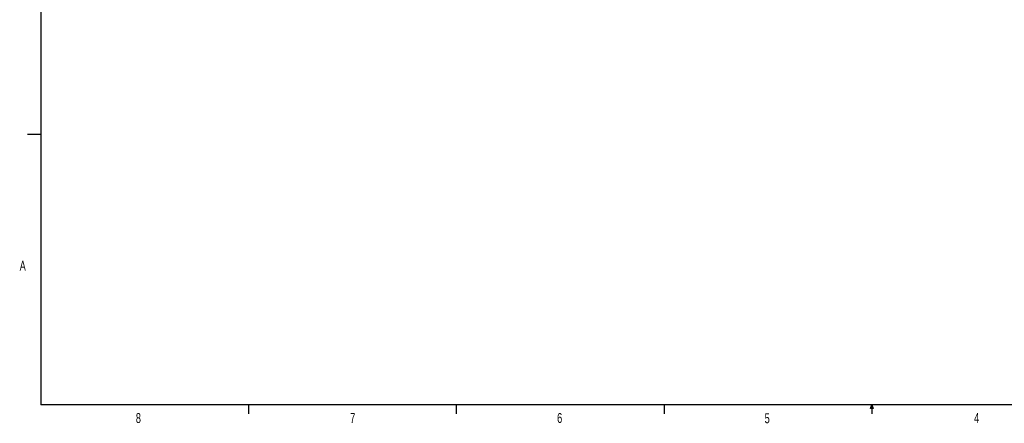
# Model space of a CAD drawing. Extents: x 11 to 421, y 5 to 275.
# Tile 1 of 15: x 11 to 248, y 6 to 103. Entities that reach past the tile are written whole.
import ezdxf
from ezdxf.enums import TextEntityAlignment as Align

# ---------------------------------------------------------------- set-up
doc = ezdxf.new("R2010")
doc.units = 0
doc.layers.get('0').update_dxf_attribs({"linetype": 'CONTINUOUS'})

msp = doc.modelspace()

# ---------------------------------------------------------------- linework, layer by layer
at = {"color": 7, "linetype": 'CONTINUOUS'}
for p, q in [((15.9068, 270.3087), (15.9068, 9.9587)), ((15.9068, 75.0462), (12.7318, 75.0462)), ((415.9568, 9.9587), (15.9068, 9.9587)), ((65.9067, 9.9587), (65.9067, 7.8048)), ((115.9129, 9.9587), (115.9129, 7.8048)), ((165.9192, 9.9587), (165.9192, 7.8048)), ((215.5889, 9.0805), (215.9254, 9.9587)), ((215.9254, 9.9587), (215.9254, 7.8048)), ((215.9254, 9.9587), (216.2443, 9.0805)), ((216.2443, 9.0805), (215.5889, 9.0805))]:
    msp.add_line(p, q, dxfattribs=at)

# ---------------------------------------------------------------- texts
at = {"color": 7, "linetype": 'CONTINUOUS', "width": 0.7}
for s, p in [('A', (10.8207, 41.529)), ('8', (38.7801, 4.8797)), ('7', (90.3586, 4.8872)), ('6', (140.1782, 4.8973)), ('5', (190.1219, 4.8193)), ('4', (240.5412, 4.899))]:
    msp.add_text(s, height=2.3813, dxfattribs=at).set_placement(p, align=Align.BOTTOM_LEFT)

doc.saveas('drawing.dxf')
